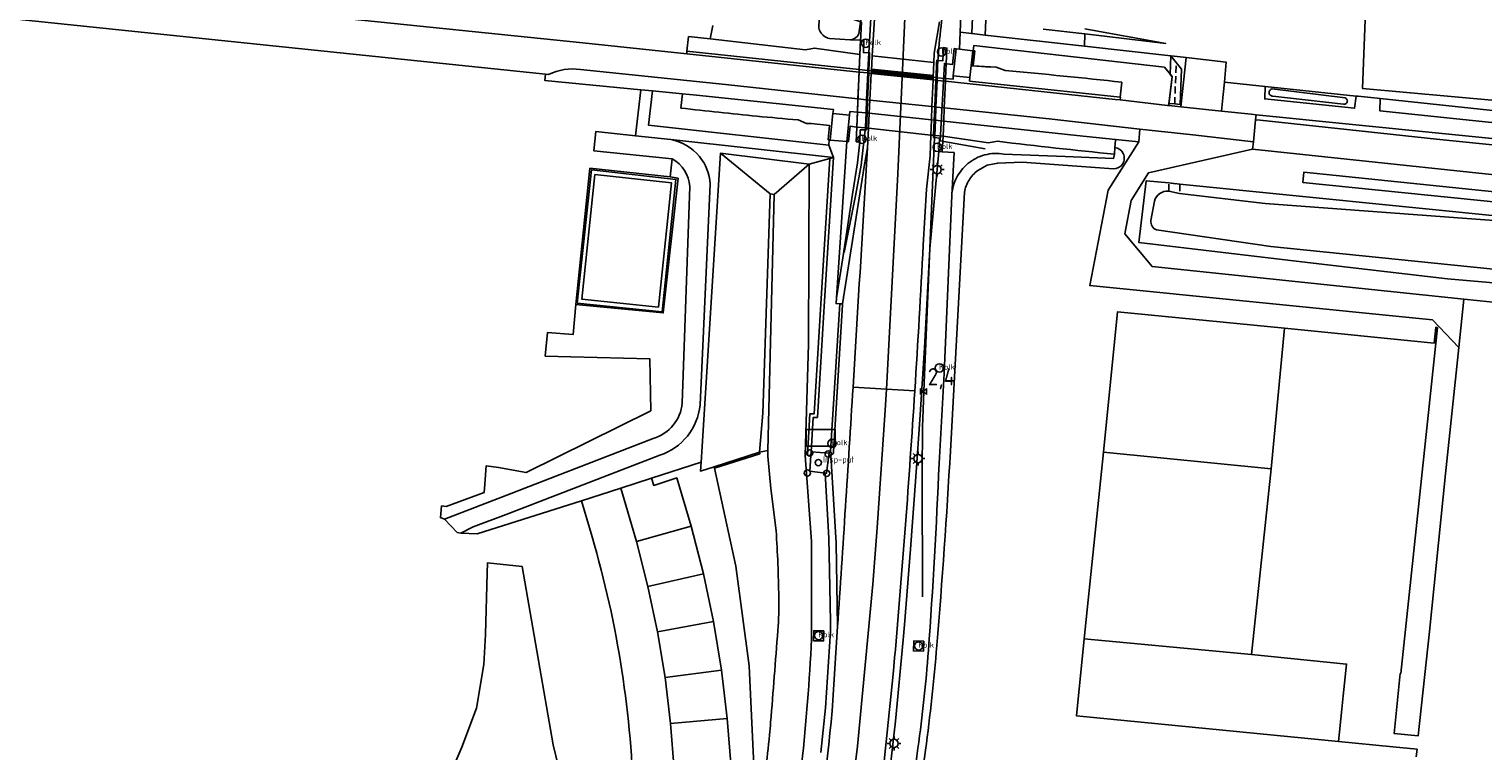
# Model space of a CAD drawing. Extents: x 165936 to 168762, y 445225 to 450407.
# Tile 52 of 69: x 168104 to 168313, y 448683 to 448787. Entities that reach past the tile are written whole.
import ezdxf
from ezdxf.enums import TextEntityAlignment as Align

# ---------------------------------------------------------------- set-up
doc = ezdxf.new("R2010")
doc.units = 0
doc.header["$LTSCALE"] = 4
doc.linetypes.add('STIPPELFIJN', pattern=[0.375, 0.25, -0.125])
doc.layers.get('0').update_dxf_attribs({"linetype": 'CONTINUOUS'})
for name, color, linetype in [('G_BTD', 3, 'CONTINUOUS'), ('G_KWDUPM1', 11, 'ByLayer'), ('G_OTD', 32, 'CONTINUOUS'), ('G_OWG', 6, 'CONTINUOUS'), ('G_OWGM1', 11, 'ByLayer'), ('G_OWT', 6, 'CONTINUOUS'), ('G_PND', 1, 'CONTINUOUS'), ('G_WGD', 7, 'CONTINUOUS'), ('G_WGDM1', 11, 'ByLayer'), ('G_WTD', 5, 'CONTINUOUS'), ('LKWDUP', 5, 'CONTINUOUS'), ('LSHD', 3, 'CONTINUOUS'), ('LWGI', 7, 'CONTINUOUS'), ('PPALHM', 10, 'CONTINUOUS')]:
    doc.layers.add(name, color=color, linetype=linetype)
doc.layers.add('G_WGDM1_A1', color=11, linetype='CONTINUOUS', lineweight=70)
for name, color, linetype, true_color in [('PPAL', 7, 'CONTINUOUS', 0xbd2877), ('PPUT', 7, 'CONTINUOUS', 0xbd2877), ('PSTM', 7, 'CONTINUOUS', 0xde7233)]:
    doc.layers.add(name, color=color, linetype=linetype, true_color=true_color)
doc.styles.add('ISO', font='ISO')

# ---------------------------------------------------------------- blocks, each defined once
blk = doc.blocks.new('kolk')
at = {"color": 0}
blk.add_circle((0, 0), 0.6, dxfattribs=at)
at = {"color": 0, "linetype": 'Continuous', "style": 'ISO'}
blk.add_attdef('KOLK', (-0.04, -0.26), '', height=0.8, dxfattribs=at)
blk = doc.blocks.new('lichtmast')
at = {"color": 0}
for p, q in [((-0.6, 0), (-1, 0)), ((-0.71, 0.71), (-0.42, 0.42)), ((0, 0.6), (0, 1)), ((0.42, 0.42), (0.71, 0.71)), ((0.6, 0), (1, 0)), ((-0.42, -0.42), (-0.71, -0.71)), ((0, -0.6), (0, -1)), ((0.42, -0.42), (0.71, -0.71))]:
    blk.add_line(p, q, dxfattribs=at)
blk.add_circle((0, 0), 0.6, dxfattribs=at)
blk = doc.blocks.new('abri')
at = {"color": 0}
for p, q in [((-2.1, 1.2), (2.1, 1.2)), ((-2.1, -1.2), (-2.1, 1.2)), ((2.1, 1.2), (2.1, -1.2)), ((2.1, -1.2), (-2.1, -1.2))]:
    blk.add_line(p, q, dxfattribs=at)
at = {"color": 0, "linetype": 'Continuous', "style": 'ISO', "flags": 2}
blk.add_attdef('ABRI', text='', height=0.8, dxfattribs=at).set_placement((0, 0), align=Align.MIDDLE_CENTER)
blk = doc.blocks.new('kilometerpaal')
at = {"color": 0}
for p, q in [((-0.44, 0.44), (0.44, -0.44)), ((-0.44, -0.44), (-0.44, 0.44)), ((0.44, 0.44), (-0.44, -0.44)), ((0.44, -0.44), (0.44, 0.44))]:
    blk.add_line(p, q, dxfattribs=at)
at = {"color": 0, "style": 'ISO'}
blk.add_attdef('KILOMETERPAAL', (0.59, 0.87), '', height=2.5, dxfattribs=at)
blk = doc.blocks.new('verkeersteller')
at = {"color": 0}
blk.add_circle((0, 0), 0.45, dxfattribs=at)
blk = doc.blocks.new('klok')
at = {"color": 0}
blk.add_circle((0, 0), 0.45, dxfattribs=at)
at = {"style": 'ISO'}
blk.add_attdef('KLOK', (0.7, 0), '', height=0.9, dxfattribs=at)

msp = doc.modelspace()

# ---------------------------------------------------------------- linework, layer by layer
at = {"layer": 'G_BTD', "linetype": 'Continuous', "transparency": 33554687}
for points in [[(168202.004, 448785.97), (168202.383, 448787.903)], [(168223.602, 448783.719), (168223.689, 448785.791)], [(168389.453, 448767.756), (168389.657, 448767.712), (168389.847, 448767.628), (168390.015, 448767.505), (168390.154, 448767.35), (168390.258, 448767.17), (168390.322, 448766.971), (168390.343, 448766.764), (168390.321, 448766.557), (168390.256, 448766.36), (168390.151, 448766.18), (168390.011, 448766.026), (168389.842, 448765.904), (168389.651, 448765.821), (168389.447, 448765.778), (168389.239, 448765.78), (168365.483, 448768.642), (168298.637, 448775.593), (168298.677, 448777.361)], [(168235.607, 448771.927), (168235.485, 448769.667)], [(168263.863, 448771.15), (168259.447, 448764.134), (168256.766, 448750.399), (168306.202, 448745.448), (168309.999, 448741.431)], [(168196.227, 448766.069), (168196.517, 448768.679)], [(168200.685, 448724.919), (168203.482, 448769.502)], [(168210.659, 448763.648), (168203.482, 448769.502)], [(168203.482, 448769.502), (168216.314, 448767.925)], [(168240.612, 448766.992), (168241.98, 448767.745), (168243.51, 448768.054), (168247.044, 448768.195), (168254.889, 448767.632), (168260.206, 448767.25)], [(168244.369, 448769.367), (168253.208, 448768.996), (168260.193, 448768.726), (168260.321, 448769.361)], [(168209.101, 448726.359), (168209.592, 448731.983), (168210.659, 448763.648)], [(168210.659, 448763.648), (168211.254, 448763.535)], [(168236.667, 448726.509), (168238.689, 448763.886)], [(168182.627, 448747.679), (168182.22, 448743.313), (168178.546, 448743.636), (168178.218, 448740.221), (168181.922, 448740.125), (168193.292, 448739.829), (168193.442, 448732.328), (168175.442, 448723.404), (168171.491, 448724.162), (168169.685, 448724.357), (168169.491, 448721.757), (168169.41, 448720.535), (168163.91, 448718.527), (168163.268, 448718.59), (168163.081, 448716.915), (168163.663, 448716.686)], [(168310.724, 448748.415), (168309.999, 448741.431)], [(168284.867, 448744.224), (168260.788, 448746.622), (168258.736, 448726.374)], [(168282.933, 448723.964), (168284.867, 448744.224)], [(168284.867, 448744.224), (168306.441, 448742.063), (168306.684, 448744.364), (168306.94, 448744.337), (168301.67, 448694.423), (168301.574, 448694.433), (168300.679, 448685.766), (168304.172, 448685.443), (168305.783, 448700.455), (168308.11, 448723.218), (168309.999, 448741.431)], [(168202.567, 448724.251), (168209.101, 448726.359)], [(168202.641, 448724.021), (168209.181, 448726.131), (168209.101, 448726.359)], [(168209.101, 448726.359), (168210.348, 448726.595)], [(168255.988, 448699.406), (168258.736, 448726.374)], [(168282.933, 448723.964), (168258.736, 448726.374)], [(168280.097, 448697.132), (168282.933, 448723.964)], [(168183.42, 448719.342), (168168.381, 448714.562), (168166.032, 448714.68)], [(168255.988, 448699.406), (168254.87, 448688.295), (168292.677, 448684.587)], [(168255.988, 448699.406), (168280.097, 448697.132)], [(168292.677, 448684.587), (168293.162, 448689.252), (168293.322, 448691.186), (168293.818, 448695.777), (168280.097, 448697.132)], [(168303.888, 448682.376), (168303.991, 448683.484), (168300.506, 448683.815), (168292.677, 448684.587)], [(168198.073, 448522.082), (168205.379, 448545.998), (168209.497, 448560.68), (168213.898, 448578.118), (168219.362, 448601.827), (168224.089, 448624.267), (168227.427, 448642.112), (168227.911, 448645.225), (168233.075, 448683.358)]]:
    msp.add_lwpolyline(points, dxfattribs=at)
for points in [[(168261.607, 448769.455, 0.256784), (168260.401, 448770.308)], [(168237.544, 448765.93, -0.1030044), (168239.179, 448767.983)], [(168239.179, 448767.983, -0.1085091), (168241.622, 448769.244)], [(168241.622, 448769.244, -0.1081131), (168244.369, 448769.367)], [(168260.206, 448767.25, 0.2502378), (168261.49, 448767.911)], [(168261.49, 448767.911, 0.2713852), (168261.607, 448769.455)], [(168236.868, 448763.395, -0.103268), (168237.544, 448765.93)], [(168239.367, 448765.615, -0.0907708), (168240.612, 448766.992)], [(168238.689, 448763.886, -0.0911942), (168239.367, 448765.615)], [(168234.713, 448698.455, 0.0067745), (168236.667, 448726.509)], [(168233.075, 448683.358, 0.012588), (168234.713, 448698.455)]]:
    msp.add_lwpolyline(points, format="xyb", dxfattribs=at)
at = {"layer": 'G_KWDUPM1', "transparency": 33554687}
for points in [[(168268.482, 448783.533), (168268.386, 448780.862)], [(168268.482, 448783.533), (168269.242, 448782.575), (168270.003, 448781.616)], [(168268.386, 448780.862), (168268.677, 448780.498), (168268.242, 448776.841)], [(168270.003, 448781.616), (168269.822, 448776.521)], [(168268.242, 448776.841), (168268.236, 448776.67)], [(168268.236, 448776.67), (168268.329, 448776.661), (168269.029, 448776.596), (168269.822, 448776.521)]]:
    msp.add_lwpolyline(points, dxfattribs=at)
at = {"layer": 'G_OTD', "linetype": 'Continuous', "transparency": 33554687}
for points in [[(168362.599, 448901.146), (168356.453, 448814.761), (168354.177, 448805.942), (168353.706, 448773.641), (168296.134, 448778.803), (168301.109, 448908.035)], [(168282.103, 448779.122), (168276.192, 448779.75)], [(168295.186, 448777.733), (168295.494, 448777.7), (168298.677, 448777.361)], [(168365.656, 448770.224), (168361.914, 448770.623), (168353.675, 448771.501), (168298.677, 448777.361)], [(168182.627, 448747.679), (168184.648, 448767.312), (168196.227, 448766.069)], [(168182.627, 448747.679), (168195.228, 448746.438), (168197.368, 448765.878), (168196.227, 448766.069)], [(168194.53, 448747.257), (168183.501, 448748.428), (168185.377, 448766.403), (168196.426, 448765.236), (168194.53, 448747.257)], [(168200.685, 448724.919), (168193.519, 448722.603)], [(168202.567, 448724.251), (168200.603, 448723.617), (168200.685, 448724.919)], [(168202.641, 448724.021), (168202.567, 448724.251)], [(168202.572, 448667.841), (168208.065, 448669.066), (168207.966, 448669.306), (168207.745, 448669.304), (168208.316, 448681.12), (168207.654, 448695.514), (168205.694, 448709.892), (168202.641, 448724.021)], [(168189.104, 448721.17), (168183.42, 448719.342)], [(168183.42, 448719.342), (168184.965, 448714.141)]]:
    msp.add_lwpolyline(points, dxfattribs=at)
msp.add_lwpolyline([(168184.965, 448714.141, -0.0665992), (168190.974, 448675.177)], format="xyb", dxfattribs=at)
at = {"layer": 'G_OWG', "linetype": 'Continuous', "transparency": 33554687}
for points in [[(168247.048, 448908.174), (168244.588, 448852.233), (168242.651, 448808.401), (168241.685, 448786.546)], [(168223.457, 448786.732), (168223.9, 448789.761), (168224.698, 448790.205), (168225.169, 448801.492)], [(168222.223, 448785.872), (168219.238, 448786.032), (168218.979, 448786.098), (168218.932, 448786.116), (168218.791, 448786.172), (168218.693, 448786.223), (168218.612, 448786.265), (168218.444, 448786.375), (168218.414, 448786.399), (168218.288, 448786.503), (168218.147, 448786.647), (168218.065, 448786.749), (168218.021, 448786.804), (168217.912, 448786.974), (168217.898, 448787.003), (168217.871, 448787.055), (168217.822, 448787.154), (168217.794, 448787.228), (168217.766, 448787.303), (168217.751, 448787.343), (168217.7, 448787.538), (168217.865, 448793.187)], [(168256.045, 448786.702), (168250.055, 448787.402)], [(168256.045, 448786.702), (168255.991, 448784.95)], [(168256.068, 448787.431), (168267.727, 448785.336), (168256.045, 448786.702)], [(168202.004, 448785.97), (168198.892, 448786.328), (168198.661, 448784.228)], [(168223.602, 448783.719), (168217.042, 448784.655), (168215.752, 448784.39), (168202.004, 448785.97)], [(168223.689, 448785.791), (168222.223, 448785.872)], [(168223.689, 448785.791), (168224.189, 448785.77), (168224.115, 448784.016), (168224.884, 448783.984), (168225.014, 448783.979), (168224.997, 448783.572), (168224.907, 448781.427)], [(168234.59, 448780.401), (168234.681, 448782.548), (168234.695, 448782.879), (168234.874, 448782.865), (168235.566, 448782.812), (168235.655, 448784.727), (168236.16, 448784.664), (168236.06, 448782.402)], [(168236.06, 448782.402), (168236.976, 448782.299), (168237.211, 448784.589), (168237.5, 448784.561)], [(168223.602, 448783.719), (168223.512, 448781.575)], [(168240.028, 448784.242), (168240.179, 448784.239), (168239.94, 448782.077), (168243.271, 448781.883), (168244.566, 448781.402)], [(168239.948, 448784.252), (168240.028, 448784.242)], [(168224.891, 448781.049), (168224.729, 448777.186)], [(168224.907, 448781.427), (168224.891, 448781.049)], [(168234.574, 448780.022), (168234.59, 448780.401)], [(168236.06, 448782.402), (168235.967, 448780.256)], [(168234.411, 448776.166), (168234.574, 448780.022)], [(168261.156, 448777.578), (168261.414, 448779.728)], [(168198.033, 448778.071), (168197.786, 448776.001)], [(168224.729, 448777.186), (168224.649, 448775.287)], [(168234.331, 448774.264), (168234.411, 448776.166)], [(168219.316, 448771.414), (168219.012, 448771.45), (168219.072, 448771.938), (168219.238, 448773.479), (168216.564, 448773.758), (168215.916, 448773.796), (168214.682, 448774.306)], [(168223.254, 448775.435), (168223.164, 448773.269)], [(168224.649, 448775.287), (168224.559, 448773.119)], [(168234.238, 448772.075), (168234.331, 448774.264)], [(168235.607, 448771.927), (168235.702, 448774.119)], [(168223.164, 448773.269), (168222.223, 448773.371), (168221.985, 448771.166), (168221.71, 448771.195)], [(168223.164, 448773.269), (168223.084, 448771.148), (168223.584, 448771.13)], [(168223.584, 448771.13), (168223.649, 448772.86), (168224.364, 448772.846), (168224.547, 448772.842), (168224.559, 448773.119)], [(168234.995, 448769.723), (168235.11, 448771.662), (168234.388, 448771.741), (168234.225, 448771.759), (168234.238, 448772.075)], [(168220.236, 448748.636), (168221.135, 448754.402), (168222.563, 448763.558), (168223.28, 448768.099), (168223.584, 448771.13)], [(168243.474, 448771.218), (168242.141, 448771.008), (168235.607, 448771.927)], [(168260.321, 448769.361), (168260.401, 448770.308)], [(168260.401, 448770.308), (168260.49, 448771.374), (168260.5, 448771.49)], [(168211.254, 448763.535), (168216.314, 448767.925)], [(168216.314, 448767.925), (168216.192, 448741.95), (168215.692, 448725.873), (168216.634, 448713.474), (168216.64, 448699.38)], [(168219.294, 448768.746), (168218.279, 448752.47), (168217.001, 448731.872), (168216.406, 448731.887), (168216.036, 448725.925), (168216.535, 448725.893)], [(168216.314, 448767.925), (168219.294, 448768.746)], [(168219.294, 448768.746), (168219.804, 448768.886)], [(168227.214, 448674.047), (168228.735, 448687.528), (168229.853, 448699.25), (168230.037, 448701.44), (168230.918, 448712.37), (168231.693, 448722.804), (168232.306, 448731.724), (168232.918, 448741.404), (168233.721, 448755.695), (168234.995, 448769.723)], [(168235.485, 448769.667), (168234.995, 448769.723)], [(168236.868, 448763.395), (168237.19, 448769.579), (168235.485, 448769.667)], [(168211.254, 448763.535), (168210.469, 448732.578), (168210.348, 448726.595)], [(168236.868, 448763.395), (168235.789, 448737.722), (168235.027, 448724.737)], [(168221.11, 448747.753), (168220.697, 448747.774)], [(168210.348, 448726.595), (168210.332, 448725.796), (168210.737, 448721.121), (168211.519, 448715.013)], [(168218.578, 448723.339), (168216.393, 448723.609), (168216.535, 448725.893)], [(168216.535, 448725.893), (168216.566, 448726.392)], [(168218.578, 448723.339), (168218.81, 448723.31), (168219.141, 448725.934)], [(168219.162, 448726.223), (168219.141, 448725.934)], [(168219.287, 448725.919), (168219.141, 448725.934)], [(168217.988, 448683.033), (168218.648, 448689.474), (168219.355, 448700.513), (168219.389, 448701.723), (168219.34, 448704.478), (168219.138, 448713.949), (168218.578, 448723.339)], [(168218.393, 448700.575), (168218.374, 448699.125), (168216.924, 448699.143), (168216.943, 448700.593), (168218.393, 448700.575)], [(168232.832, 448699.063), (168231.383, 448699.12), (168231.325, 448697.671), (168232.774, 448697.614), (168232.832, 448699.063)]]:
    msp.add_lwpolyline(points, dxfattribs=at)
for points in [[(168222.223, 448785.872, 0.2998909), (168223.457, 448786.732)], [(168261.414, 448779.728, 0.006406), (168244.566, 448781.402)], [(168197.786, 448776.001, 0.0046518), (168208.762, 448774.828)], [(168208.762, 448774.828, 0.0047228), (168214.682, 448774.306)], [(168260.321, 448769.361, -0.0069455), (168243.474, 448771.218)], [(168219.287, 448725.919, 0.0660015), (168219.425, 448725.932)], [(168235.027, 448724.737, -0.0082988), (168233.485, 448697.737)], [(168211.912, 448705.436, 0.0118007), (168211.519, 448715.013)], [(168211.769, 448700.608, 0.0234091), (168211.912, 448705.436)], [(168210.735, 448687.386, 0.0007517), (168211.769, 448700.608)], [(168216.64, 448699.38, -0.0287), (168212.785, 448663.525)], [(168233.485, 448697.737, -0.0158274), (168231.992, 448683.645)], [(168210.569, 448685.552, 0.0054083), (168210.735, 448687.386)], [(168209.446, 448674.967, 0.0021784), (168210.569, 448685.552)], [(168231.992, 448683.645, -0.0009002), (168226.718, 448645.993)]]:
    msp.add_lwpolyline(points, format="xyb", dxfattribs=at)
at = {"layer": 'G_OWGM1', "transparency": 33554687}
for points in [[(168234.262, 448782.592), (168225.392, 448783.53)], [(168223.512, 448781.575), (168224.76, 448781.443), (168224.907, 448781.427)], [(168224.907, 448781.427), (168225.278, 448781.388)], [(168234.59, 448780.401), (168234.177, 448780.445)], [(168235.967, 448780.256), (168234.755, 448780.384), (168234.59, 448780.401)], [(168223.164, 448773.269), (168224.397, 448773.136), (168224.559, 448773.119)], [(168224.559, 448773.119), (168224.837, 448773.089)], [(168224.837, 448773.089), (168233.848, 448772.117)], [(168234.238, 448772.075), (168233.848, 448772.117)], [(168235.607, 448771.927), (168234.402, 448772.057), (168234.238, 448772.075)]]:
    msp.add_lwpolyline(points, dxfattribs=at)
at = {"layer": 'G_OWT', "linetype": 'Continuous', "transparency": 33554687}
for points in [[(168282.103, 448779.122), (168282.018, 448777.334), (168294.97, 448775.977), (168295.186, 448777.733)], [(168282.103, 448779.122), (168295.186, 448777.733)], [(168280.262, 448770.055), (168265.266, 448766.672), (168262.771, 448762.662), (168261.841, 448757.85), (168265.774, 448753.162), (168310.724, 448748.415)], [(168287.52, 448765.268), (168287.675, 448766.766), (168441.99, 448750.849), (168441.749, 448749.61), (168287.52, 448765.268)], [(168463.433, 448745.564), (168439.231, 448747.997), (168414.118, 448751.487), (168387.562, 448753.958), (168334.984, 448758.477), (168269.771, 448765.033), (168268.186, 448765.192), (168264.915, 448765.521), (168263.866, 448756.595), (168288.177, 448753.737), (168308.386, 448751.361), (168315.568, 448750.726), (168318.538, 448750.342)], [(168310.724, 448748.415), (168316.387, 448747.848)]]:
    msp.add_lwpolyline(points, dxfattribs=at)
at = {"layer": 'G_PND', "linetype": 'Continuous', "transparency": 33554687}
for points in [[(168189.104, 448721.17), (168193.519, 448722.603)], [(168193.519, 448722.603), (168193.856, 448721.564), (168197.176, 448722.644), (168199.28, 448715.672)], [(168191.394, 448713.465), (168189.104, 448721.17)], [(168191.394, 448713.465), (168199.28, 448715.672)], [(168199.28, 448715.672), (168201.026, 448708.819)], [(168193.034, 448706.987), (168191.394, 448713.465)], [(168193.034, 448706.987), (168201.026, 448708.819)], [(168194.407, 448700.446), (168193.034, 448706.987)], [(168201.026, 448708.819), (168202.475, 448701.897)], [(168194.407, 448700.446), (168202.475, 448701.897)], [(168202.475, 448701.897), (168203.625, 448694.919)], [(168195.497, 448693.845), (168194.407, 448700.446)], [(168195.497, 448693.845), (168203.625, 448694.919)], [(168203.625, 448694.919), (168204.474, 448687.898)], [(168196.302, 448687.211), (168195.497, 448693.845)], [(168196.302, 448687.211), (168204.474, 448687.898)], [(168196.804, 448680.543), (168196.302, 448687.211)], [(168205.019, 448680.848), (168204.474, 448687.898)]]:
    msp.add_lwpolyline(points, dxfattribs=at)
at = {"layer": 'G_WGD', "linetype": 'Continuous', "transparency": 33554687}
for points in [[(168231.97, 448834.767), (168231.915, 448833.407), (168230.64, 448800.806), (168229.068, 448766.498), (168227.432, 448735.454)], [(168198.627, 448783.821), (168183.622, 448785.423), (168000, 448804.263), (167975.718, 448806.754), (167815.323, 448823.741), (167809.669, 448824.313)], [(168178.226, 448780.88), (168000, 448799.45), (167989.524, 448800.542), (167979.444, 448801.55), (167961.38, 448803.588), (167898.596, 448810.102), (167897.327, 448810.234), (167835.642, 448816.634), (167830.694, 448817.354), (167830.55, 448817.383), (167828.146, 448817.863)], [(168225.392, 448783.53), (168226.483, 448801.236)], [(168238.057, 448786.954), (168238.542, 448798.894)], [(168239.737, 448786.766), (168240.225, 448798.567)], [(168234.262, 448782.592), (168234.315, 448783.932), (168235.106, 448788.448)], [(168237.958, 448784.503), (168238.057, 448786.954)], [(168238.057, 448786.954), (168239.737, 448786.766)], [(168241.685, 448786.546), (168239.737, 448786.763), (168239.737, 448786.766)], [(168237.5, 448784.561), (168237.09, 448780.678)], [(168237.5, 448784.561), (168237.958, 448784.503)], [(168268.172, 448776.364), (168268.204, 448776.633), (168268.674, 448780.54), (168267.555, 448781.921), (168240.035, 448785.024), (168239.948, 448784.252)], [(168255.991, 448784.95), (168241.685, 448786.546)], [(168270.703, 448783.306), (168268.964, 448783.511), (168268.46, 448783.56), (168255.991, 448784.95)], [(168198.661, 448784.228), (168198.627, 448783.821)], [(168223.496, 448781.197), (168198.627, 448783.821)], [(168223.512, 448781.575), (168198.661, 448784.228)], [(168225.392, 448783.53), (168225.278, 448781.388)], [(168234.177, 448780.445), (168234.262, 448782.592)], [(168239.891, 448784.26), (168237.958, 448784.503)], [(168239.494, 448780.412), (168239.891, 448784.26)], [(168239.891, 448784.26), (168239.948, 448784.252)], [(168269.906, 448776.176), (168270.703, 448783.306)], [(168276.192, 448779.75), (168276.477, 448782.624), (168270.703, 448783.306)], [(168191.985, 448778.655), (168178.142, 448779.992), (168178.226, 448780.88)], [(168178.697, 448780.831), (168178.226, 448780.88)], [(168223.334, 448777.333), (168204.211, 448779.411), (168183.287, 448781.583)], [(168223.496, 448781.197), (168223.334, 448777.333)], [(168223.512, 448781.575), (168223.496, 448781.197)], [(168225.053, 448777.152), (168225.258, 448781.01)], [(168225.278, 448781.388), (168225.258, 448781.01)], [(168234.177, 448780.445), (168234.162, 448780.065)], [(168235.967, 448780.256), (168237.044, 448780.163), (168237.09, 448780.678)], [(168237.09, 448780.678), (168239.494, 448780.412)], [(168239.494, 448780.412), (168239.44, 448779.892), (168261.156, 448777.578)], [(168191.985, 448778.655), (168191.24, 448772.01)], [(168191.985, 448778.655), (168193.677, 448778.49)], [(168193.677, 448778.49), (168193.125, 448773.516), (168219.115, 448770.665)], [(168193.677, 448778.49), (168198.033, 448778.071)], [(168234.162, 448780.065), (168234.01, 448776.209)], [(168235.784, 448776.022), (168235.951, 448779.876)], [(168235.951, 448779.876), (168235.967, 448780.256)], [(168235.951, 448779.876), (168260.419, 448777.259), (168261.146, 448777.18)], [(168276.192, 448779.75), (168276.015, 448777.965), (168275.774, 448775.54)], [(168219.727, 448775.234), (168219.787, 448775.794), (168200.016, 448777.86), (168198.033, 448778.071)], [(168223.334, 448777.333), (168223.254, 448775.435)], [(168224.952, 448775.255), (168225.053, 448777.152)], [(168233.935, 448774.306), (168234.01, 448776.209)], [(168261.156, 448777.578), (168261.194, 448777.574), (168261.146, 448777.18)], [(168268.172, 448776.364), (168267.989, 448776.384), (168261.146, 448777.18)], [(168269.906, 448776.176), (168268.172, 448776.364)], [(168275.774, 448775.54), (168269.906, 448776.176)], [(168219.727, 448775.234), (168219.316, 448771.414)], [(168219.727, 448775.234), (168222.108, 448774.98)], [(168221.71, 448771.195), (168222.108, 448774.98)], [(168223.254, 448775.435), (168222.163, 448775.502), (168222.108, 448774.98)], [(168224.952, 448775.255), (168224.837, 448773.089)], [(168233.848, 448772.117), (168233.935, 448774.306)], [(168235.702, 448774.119), (168235.784, 448776.022)], [(168235.702, 448774.119), (168254.895, 448772.065), (168260.5, 448771.49)], [(168235.784, 448776.022), (168250.916, 448774.439), (168264.012, 448772.977)], [(168275.774, 448775.54), (168280.058, 448775.101), (168280.784, 448775.028)], [(168280.709, 448774.312), (168280.377, 448771.151)], [(168280.709, 448774.312), (168280.784, 448775.028)], [(168482.235, 448753.488), (168452.703, 448756.565), (168418.977, 448760.003), (168398.401, 448762.173), (168378.07, 448764.272), (168368.608, 448765.282), (168354.809, 448766.609), (168333.645, 448768.857), (168313.443, 448770.843), (168306.794, 448771.496), (168281.35, 448774.244), (168280.709, 448774.312)], [(168280.784, 448775.028), (168361.784, 448766.909), (168423.305, 448760.664), (168482.337, 448754.476)], [(168196.517, 448768.679), (168185.21, 448769.85), (168185.509, 448772.613), (168191.24, 448772.01)], [(168196.326, 448771.475), (168191.24, 448772.01)], [(168224.686, 448770.259), (168224.837, 448773.089)], [(168233.848, 448772.117), (168233.729, 448769.105), (168233.222, 448764.3), (168232.748, 448756.243)], [(168263.863, 448771.15), (168264.012, 448772.977)], [(168280.377, 448771.151), (168271.628, 448772.127), (168264.012, 448772.977)], [(168196.326, 448771.475), (168219.804, 448768.886)], [(168219.306, 448771.385), (168219.171, 448771.399), (168219.115, 448770.665)], [(168219.115, 448770.665), (168219.804, 448768.886)], [(168219.316, 448771.414), (168219.306, 448771.385)], [(168219.306, 448771.385), (168221.71, 448771.195)], [(168221.71, 448771.195), (168220.236, 448748.636)], [(168221.11, 448747.753), (168224.204, 448767.59), (168224.686, 448770.259)], [(168224.686, 448770.259), (168224.212, 448762.202)], [(168263.863, 448771.15), (168260.5, 448771.49)], [(168280.262, 448770.055), (168280.377, 448771.151)], [(168481.792, 448749.2), (168408.075, 448756.843), (168329.259, 448764.899), (168280.262, 448770.055)], [(168219.804, 448768.886), (168218.514, 448748.212), (168217.47, 448731.36), (168216.875, 448731.375), (168216.566, 448726.392)], [(168197.985, 448733.419), (168199.082, 448764.667)], [(168201.988, 448765.069), (168200.55, 448733.173)], [(168220.697, 448747.774), (168219.387, 448726.507)], [(168219.811, 448726.422), (168221.091, 448747.631), (168221.11, 448747.753)], [(168220.236, 448748.636), (168220.181, 448747.8), (168220.697, 448747.774)], [(168227.432, 448735.454), (168227.272, 448732.405), (168226.079, 448715.44), (168225.463, 448707.289), (168223.261, 448683.918), (168222.026, 448673.732), (168220.38, 448660.772), (168217.439, 448641.94), (168216.513, 448636.64)], [(168227.432, 448735.454), (168222.619, 448735.752)], [(168231.53, 448735.2), (168227.432, 448735.454)], [(168163.663, 448716.686), (168173.274, 448720.396), (168175.255, 448721.161), (168193.801, 448728.319)], [(168194.729, 448725.915), (168172.567, 448717.361), (168167.824, 448715.578), (168166.032, 448714.68)], [(168219.162, 448726.223), (168216.566, 448726.392)], [(168219.17, 448726.333), (168219.162, 448726.223)], [(168219.425, 448725.932), (168220.184, 448713.213), (168220.399, 448701.176)], [(168163.663, 448716.686), (168165.483, 448714.768), (168166.032, 448714.68)], [(168219.622, 448689.03), (168220.399, 448701.176)]]:
    msp.add_lwpolyline(points, dxfattribs=at)
for points in [[(168183.287, 448781.583, 0.1481687), (168178.697, 448780.831)], [(168196.326, 448771.475, -0.1673162), (168200.446, 448769.028)], [(168199.082, 448764.667, 0.2559149), (168196.517, 448768.679)], [(168200.446, 448769.028, -0.1671419), (168201.988, 448765.069)], [(168222.619, 448735.752, 0.000871), (168224.212, 448762.202)], [(168232.748, 448756.243, -0.0030395), (168231.53, 448735.2)], [(168220.399, 448701.176, 0.0010982), (168222.619, 448735.752)], [(168231.53, 448735.2, -0.0056053), (168228.626, 448696.655)], [(168193.801, 448728.319, 0.3046204), (168197.985, 448733.419)], [(168200.55, 448733.173, -0.298872), (168194.729, 448725.915)], [(168219.387, 448726.507, -0.3604736), (168219.17, 448726.333)], [(168219.425, 448725.932, 0.3470198), (168219.811, 448726.422)], [(168228.626, 448696.655, -0.0192345), (168220.838, 448637.288)], [(168212.541, 448637.33, 0.017971), (168219.622, 448689.03)]]:
    msp.add_lwpolyline(points, format="xyb", dxfattribs=at)
at = {"layer": 'G_WGDM1', "transparency": 33554687}
for points in [[(168223.496, 448781.197), (168224.744, 448781.065), (168224.891, 448781.049)], [(168224.891, 448781.049), (168225.258, 448781.01)], [(168234.162, 448780.065), (168225.258, 448781.01)], [(168234.574, 448780.022), (168234.162, 448780.065)], [(168235.951, 448779.876), (168234.739, 448780.004), (168234.574, 448780.022)], [(168223.334, 448777.333), (168224.58, 448777.202), (168224.729, 448777.186)], [(168224.729, 448777.186), (168225.053, 448777.152)], [(168234.01, 448776.209), (168225.053, 448777.152)], [(168234.411, 448776.166), (168234.01, 448776.209)], [(168235.784, 448776.022), (168234.575, 448776.149), (168234.411, 448776.166)], [(168223.254, 448775.435), (168224.499, 448775.303), (168224.649, 448775.287)], [(168224.649, 448775.287), (168224.952, 448775.255)], [(168224.952, 448775.255), (168233.935, 448774.306)], [(168234.331, 448774.264), (168233.935, 448774.306)], [(168235.702, 448774.119), (168234.495, 448774.247), (168234.331, 448774.264)]]:
    msp.add_lwpolyline(points, dxfattribs=at)
at = {"layer": 'G_WGDM1_A1', "linetype": 'Continuous', "lineweight": 70, "transparency": 33554687}
msp.add_lwpolyline([(168234.177, 448780.445), (168225.278, 448781.388)], dxfattribs=at)
at = {"layer": 'G_WTD', "linetype": 'Continuous', "transparency": 33554687}
for points in [[(168282.864, 448778.674), (168282.78, 448778.601), (168282.713, 448778.51), (168282.668, 448778.408), (168282.645, 448778.299), (168282.647, 448778.187), (168282.672, 448778.078), (168282.721, 448777.977), (168282.79, 448777.888), (168282.876, 448777.817), (168282.975, 448777.766), (168283.084, 448777.737), (168283.195, 448777.732), (168293.36, 448776.554), (168293.468, 448776.545), (168293.576, 448776.561), (168293.677, 448776.6), (168293.767, 448776.661), (168293.842, 448776.741), (168293.896, 448776.835), (168293.928, 448776.939), (168293.937, 448777.047), (168293.92, 448777.155), (168293.88, 448777.256), (168293.819, 448777.345), (168293.738, 448777.419), (168293.644, 448777.473), (168283.069, 448778.76), (168282.962, 448778.728), (168282.864, 448778.674)], [(168268.161, 448764.018), (168269.742, 448763.672), (168282.07, 448762.21), (168315.053, 448759.758), (168373.356, 448753.76), (168397.321, 448750.927)], [(168265.586, 448759.777), (168266.091, 448762.56)], [(168319.718, 448752.274), (168282.922, 448756.048), (168266.388, 448758.412)], [(168181.698, 448674.415), (168179.361, 448684.123), (168174.895, 448709.837), (168169.868, 448710.367), (168169.83, 448708.906), (168169.601, 448700.045), (168169.332, 448695.69), (168168.301, 448689.425), (168166.2, 448683.803), (168165.17, 448681.43)]]:
    msp.add_lwpolyline(points, dxfattribs=at)
for points in [[(168266.091, 448762.56, -0.3543639), (168268.161, 448764.018)], [(168266.388, 448758.412, -0.3086678), (168265.586, 448759.777)]]:
    msp.add_lwpolyline(points, format="xyb", dxfattribs=at)
at = {"layer": 'LKWDUP', "linetype": 'STIPPELFIJN', "lineweight": -3, "transparency": 33554687}
for points in [[(168269.029, 448776.596), (168269.242, 448782.575)], [(168268.161, 448764.018), (168268.186, 448765.192)], [(168268.186, 448765.192), (168269.771, 448765.033)], [(168269.771, 448765.033), (168269.742, 448763.672)]]:
    msp.add_lwpolyline(points, dxfattribs=at)
at = {"layer": 'LSHD', "linetype": 'Continuous', "lineweight": -3, "transparency": 33554687}
for points in [[(168222.223, 448773.371), (168223.164, 448773.269), (168223.602, 448783.719), (168223.83, 448788.416), (168222.334, 448788.93)], [(168241.695, 448770.116), (168235.214, 448771.289), (168235.794, 448782.455), (168236.976, 448782.299), (168237.211, 448784.589)], [(168240.028, 448784.242), (168239.811, 448782.08), (168242.46, 448781.925)], [(168182.813, 448747.831), (168184.883, 448767.115), (168197.064, 448765.72), (168195.071, 448746.611), (168182.813, 448747.831)]]:
    msp.add_lwpolyline(points, dxfattribs=at)
at = {"layer": 'LWGI', "transparency": 33554687}
msp.add_lwpolyline([(168237.683, 448800.489), (168237.554, 448799.855), (168237.403, 448799.115), (168235.749, 448790.993, 0.0289257), (168234.772, 448780.792), (168234.755, 448780.384), (168234.739, 448780.004), (168234.575, 448776.149), (168234.495, 448774.247), (168234.402, 448772.057), (168234.388, 448771.741), (168232.888, 448736.34), (168232.629, 448729.947), (168232.615, 448723.298), (168232.621, 448705.458)], format="xyb", dxfattribs=at)
msp.add_lwpolyline([(168225.624, 448796.395), (168225.135, 448788.144), (168224.884, 448783.984), (168224.83, 448783.092), (168224.76, 448781.443), (168224.744, 448781.065), (168224.58, 448777.202), (168224.499, 448775.303), (168224.413, 448773.28), (168224.397, 448773.136), (168224.364, 448772.846), (168223.784, 448767.747), (168222.991, 448763.354), (168221.346, 448755.156)], dxfattribs=at)

# ---------------------------------------------------------------- block references
at = {"layer": 'PPAL', "transparency": 33554687}
for name, p in [('lichtmast', (168234.752, 448767.123)), ('verkeersteller', (168216.348, 448726.229)), ('verkeersteller', (168219.035, 448726.096)), ('lichtmast', (168231.994, 448725.428)), ('verkeersteller', (168216.04, 448723.33)), ('verkeersteller', (168218.81, 448723.31)), ('lichtmast', (168228.531, 448684.319))]:
    msp.add_blockref(name, p, dxfattribs=at)
at = {"layer": 'PPALHM', "transparency": 33554687}
msp.add_blockref('kilometerpaal', (168232.801, 448735.121), dxfattribs=at).add_auto_attribs({'KILOMETERPAAL': '2,4'})
at = {"layer": 'PPUT', "transparency": 33554687}
for name, p, values in [('kolk', (168224.443, 448785.354), {'KOLK': 'Kolk'}), ('kolk', (168235.396, 448784.106), {'KOLK': 'Kolk'}), ('kolk', (168223.91, 448771.508), {'KOLK': 'Kolk'}), ('kolk', (168234.761, 448770.351), {'KOLK': 'Kolk'}), ('kolk', (168235.084, 448738.512), {'KOLK': 'Kolk'}), ('kolk', (168219.597, 448727.615), {'KOLK': 'Kolk'}), ('klok', (168217.6, 448724.85), {'KLOK': 'Insp-put'}), ('kolk', (168217.663, 448699.893), {'KOLK': 'Kolk'}), ('kolk', (168232.084, 448698.401), {'KOLK': 'Kolk'})]:
    msp.add_blockref(name, p, dxfattribs=at).add_auto_attribs(values)
at = {"layer": 'PSTM', "transparency": 33554687}
msp.add_blockref('abri', (168217.941, 448728.438), dxfattribs=at)

doc.saveas('drawing.dxf')
